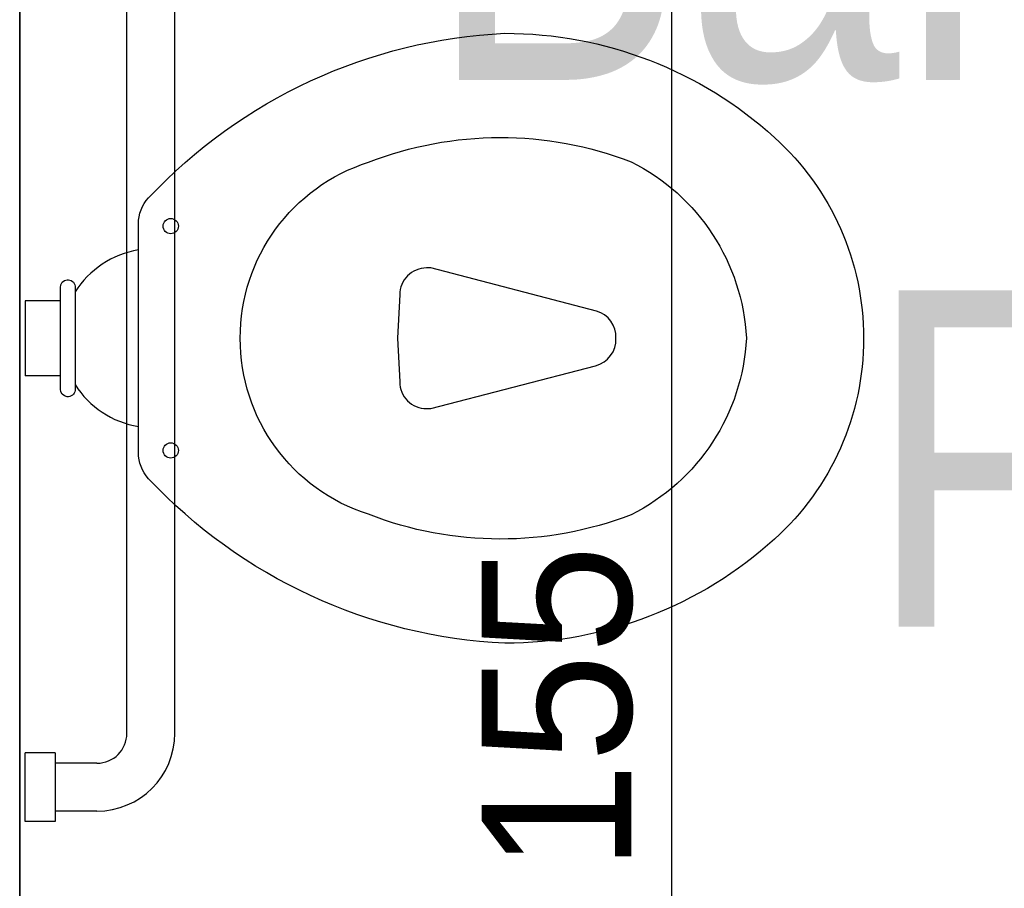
# Model space of a CAD drawing. Header units: millimetres. Extents: x -109 to 627, y -178 to 173.
# Tile 19 of 178: x -10.918 to -10.261, y 29.937 to 30.517. Entities that reach past the tile are written whole.
import ezdxf

# ---------------------------------------------------------------- set-up
doc = ezdxf.new("R2010")
doc.units = ezdxf.units.MM
doc.layers.add('ARQ - ALVENARIA - OSSO', color=2, linetype='Continuous', lineweight=35)
doc.layers.add('ARQ -TEXTO_AMBIENTE', color=2, linetype='Continuous', lineweight=5)
doc.layers.add('O - MOBILIÁRIO', color=8, linetype='Continuous')
doc.styles.add('Arial Narrow', font='ARIALN.TTF', dxfattribs={"height": 0.225})
doc.styles.add('GULIM', font='Gulim.ttf')
doc.dimstyles.new('GULIM-100', dxfattribs={"dimtxt": 0.1, "dimasz": 0.05, "dimexe": 0.2, "dimexo": 0, "dimgap": 0.025, "dimtad": 1, "dimdec": 0, "dimlfac": 100, "dimzin": 12, "dimdsep": 46, "dimtxsty": 'GULIM', "dimblk": 'OPEN30', "dimcen": 0, "dimclrd": 152, "dimclre": 152, "dimclrt": 152, "dimaunit": 1, "dimadec": 0, "dimazin": 0, "dimtfac": 1.875, "dimtdec": 0, "dimtmove": 2, "dimatfit": 3, "dimldrblk": 'OPEN30', "dimfxl": 0, "dimtolj": 1, "dimtzin": 12, "dimlwd": -1, "dimarcsym": 0})

# ---------------------------------------------------------------- blocks, each defined once
blk = doc.blocks.new('_Open30')
at = {"color": 0, "linetype": 'ByBlock', "lineweight": -2}
for p, q in [((-1, 0.268), (0, 0)), ((0, 0), (-1, -0.268)), ((0, 0), (-1, 0))]:
    blk.add_line(p, q, dxfattribs=at)
blk = doc.blocks.new('*D771')
at = {"color": 152, "lineweight": -2, "transparency": 16777216}
for p, q in [((-10.91807, 30.83203), (-10.28253, 30.83203)), ((-10.91807, 29.28243), (-10.28253, 29.28243))]:
    blk.add_line(p, q, dxfattribs=at)
at = {"color": 152, "transparency": 16777216}
blk.add_line((-10.48253, 29.33243), (-10.48253, 30.78203), dxfattribs=at)
at = {"layer": 'Defpoints', "color": 0, "transparency": 16777216}
for p in [(-10.91807, 30.83203), (-10.48253, 30.83203), (-10.91807, 29.28243)]:
    blk.add_point(p, dxfattribs=at)
at = {"color": 152, "transparency": 16777216, "xscale": 0.05, "yscale": 0.05, "zscale": 0.05}
for p, rotation in [((-10.48253, 30.83203), 90), ((-10.48253, 29.28243), 270)]:
    blk.add_blockref('_Open30', p, dxfattribs=dict(at, rotation=rotation))
at = {"color": 152, "transparency": 16777216, "insert": (-10.55893, 30.05723), "char_height": 0.1, "attachment_point": 5, "rotation": 90, "style": 'GULIM'}
blk.add_mtext('\\A1;155', dxfattribs=at)

msp = doc.modelspace()

# ---------------------------------------------------------------- linework, layer by layer
at = {"layer": 'ARQ - ALVENARIA - OSSO'}
msp.add_line((-10.91807, 29.28243), (-10.91807, 30.83203), dxfattribs=at)
at = {"layer": 'O - MOBILIÁRIO'}
for p, q in [((-10.84647, 30.04037), (-10.84647, 30.76837)), ((-10.81447, 30.04037), (-10.81447, 30.76837)), ((-10.89074, 30.32937, 0.00002), (-10.91447, 30.32937, 0.00002)), ((-10.91447, 30.32937, 0.00002), (-10.91447, 30.27937, 0.00002)), ((-10.89074, 30.27937, 0.00002), (-10.91447, 30.27937, 0.00002)), ((-10.91447, 29.98137), (-10.91447, 30.02737)), ((-10.89447, 30.02737), (-10.91447, 30.02737)), ((-10.89447, 30.02737), (-10.89447, 29.98137)), ((-10.86647, 30.02037), (-10.89447, 30.02037)), ((-10.86647, 29.98837), (-10.89447, 29.98837)), ((-10.89447, 29.98137), (-10.91447, 29.98137))]:
    msp.add_line(p, q, dxfattribs=at)
at = {"layer": 'O - MOBILIÁRIO', "extrusion": (-5.52243e-16, 0.034521, 0.999404), "elevation": 1.04615, "flags": 128}
for points in [[(10.59411, -30.49025, -0.186535), (10.41389, -30.42059, -0.211348), (10.35447, -30.28631, -0.211348), (10.41389, -30.15202, -0.186535), (10.59411, -30.08236, -0.195059), (10.83196, -30.19241, -0.190293), (10.83884, -30.20983), (10.83884, -30.28631), (10.83884, -30.36279, -0.190293), (10.83196, -30.3802, -0.195059)], [(10.50974, -30.40436, -0.270284), (10.43277, -30.28631, -0.270284), (10.50974, -30.16825, -0.186819), (10.68516, -30.16858, -0.327696), (10.77075, -30.28631, -0.327696), (10.68516, -30.40403, -0.186819)], [(10.53296, -30.30449), (10.64339, -30.33332), (10.64642, -30.33332, 0.414214), (10.66426, -30.31547), (10.66585, -30.28633), (10.66426, -30.25714, 0.414214), (10.64642, -30.2393), (10.64339, -30.2393), (10.53354, -30.26798, 0.361571), (10.51994, -30.28631, 0.352041)], [(10.89074, -30.32026, -0.976358), (10.88111, -30.32117), (10.88111, -30.25144, -0.976358), (10.89074, -30.25235), (10.89074, -30.32026)]]:
    msp.add_lwpolyline(points, format="xyb", close=True, dxfattribs=at)
at = {"layer": 'O - MOBILIÁRIO', "extrusion": (-5.52243e-16, 0.034521, 0.999404)}
for centre in [(10.81722, -30.36131, 1.04615), (10.81722, -30.21131, 1.04615)]:
    msp.add_circle(centre, 0.0051, dxfattribs=at)
for centre, start, end in [((10.82845, -30.28382, 1.04615), 279.57953, 327.54503), ((10.82845, -30.28879, 1.04615), 32.45497, 80.42047)]:
    msp.add_arc(centre, 0.0624, start, end, dxfattribs=at)
at = {"layer": 'O - MOBILIÁRIO'}
for radius in [0.02, 0.052]:
    msp.add_arc((-10.86647, 30.04037), radius, 270, 0, dxfattribs=at)

# ---------------------------------------------------------------- texts
at = {"layer": 'ARQ -TEXTO_AMBIENTE', "insert": (-9.82244, 30.70201), "char_height": 0.2249417, "width": 1.9751008, "attachment_point": 2, "line_spacing_factor": 0.974696, "style": 'Arial Narrow'}
msp.add_mtext('Banheiro PCD\\PFeminino', dxfattribs=at)

# ---------------------------------------------------------------- dimensions: what is measured, and where the dimension line sits
dim = msp.add_linear_dim(base=(-10.48253, 30.83203), p1=(-10.91807, 29.28243), p2=(-10.91807, 30.83203), angle=90, dimstyle='GULIM-100')
dim.commit()
dim.dimension.update_dxf_attribs({"geometry": '*D771', "text_midpoint": (-10.55893, 30.05723)})

doc.saveas('drawing.dxf')
